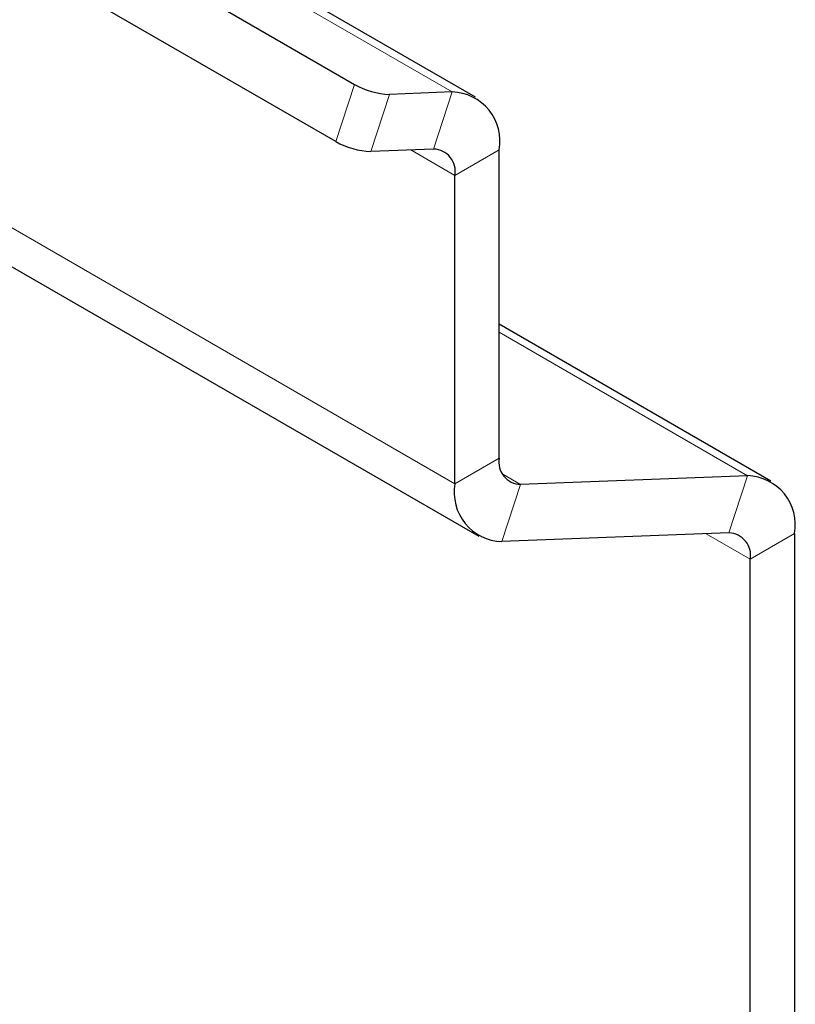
# Paper-space layout 'Blatt4' of a CAD drawing. Header units: millimetres. Extents: x 5 to 418, y 2 to 292.
# Tile 45 of 77: x 125 to 132, y 198 to 208. Entities that reach past the tile are written whole.
import ezdxf

# ---------------------------------------------------------------- set-up
doc = ezdxf.new("R2010")
doc.units = ezdxf.units.MM

psp = doc.layouts.new('Blatt4')

# ---------------------------------------------------------------- linework, layer by layer
at = {"color": 7, "linetype": 'Continuous', "lineweight": 18}
for p, q in [((117.1326, 210.1135), (128.7999, 203.3782)), ((124.9815, 209.32), (128.775, 207.13)), ((127.658, 206.655), (127.8373, 207.2026)), ((128.1743, 207.1067), (127.995, 206.5592)), ((128.5957, 206.5825), (128.775, 207.13)), ((128.3777, 206.574), (128.7999, 206.3303)), ((129.2241, 206.5753), (128.7999, 206.3303)), ((129.2241, 204.8289), (131.6035, 203.4553)), ((128.7999, 203.3782), (129.2241, 203.6231)), ((129.2573, 203.4696), (129.4283, 203.3709)), ((131.4242, 202.9078), (131.6035, 203.4553)), ((129.4283, 203.3709), (129.249, 202.8234)), ((131.2061, 202.8994), (131.6283, 202.6556)), ((132.0526, 202.9006), (131.6283, 202.6556))]:
    psp.add_line(p, q, dxfattribs=at)
at = {"color": 7, "linetype": 'Continuous', "lineweight": 25}
for p, q in [((117.3605, 209.6099), (129.0277, 202.8745)), ((128.9963, 207.0789), (124.9815, 209.3966)), ((125.3624, 208.6313), (127.8373, 207.2026)), ((127.658, 206.655), (125.1831, 208.0837)), ((128.775, 207.13), (128.1743, 207.1067)), ((128.5957, 206.5825), (127.995, 206.5592)), ((129.2241, 203.6231), (129.2241, 206.5753)), ((128.7999, 203.3782), (128.7999, 206.3303)), ((131.8247, 203.4042), (129.2241, 204.9055)), ((131.6035, 203.4553), (129.4283, 203.3709)), ((131.4242, 202.9078), (129.249, 202.8234)), ((132.0526, 202.9006), (132.0526, 190.1656)), ((131.6283, 189.9207), (131.6283, 202.6556))]:
    psp.add_line(p, q, dxfattribs=at)
for centre, radius, start, end in [((128.2004, 207.839), 0.7327, 240.29375, 267.95896), ((128.7597, 206.6585), 0.4718, 349.84019, 88.13923), ((128.0211, 207.2914), 0.7327, 240.29153, 267.95592), ((128.5888, 206.3682), 0.2145, 349.83951, 88.14121), ((129.4352, 203.5853), 0.2144, 169.84027, 268.14316), ((129.2643, 203.2949), 0.4718, 169.84072, 268.13994), ((131.5882, 202.9838), 0.4718, 349.84072, 88.13994), ((131.4172, 202.6935), 0.2144, 349.84027, 88.14316)]:
    psp.add_arc(centre, radius, start, end, dxfattribs=at)

doc.saveas('drawing.dxf')
